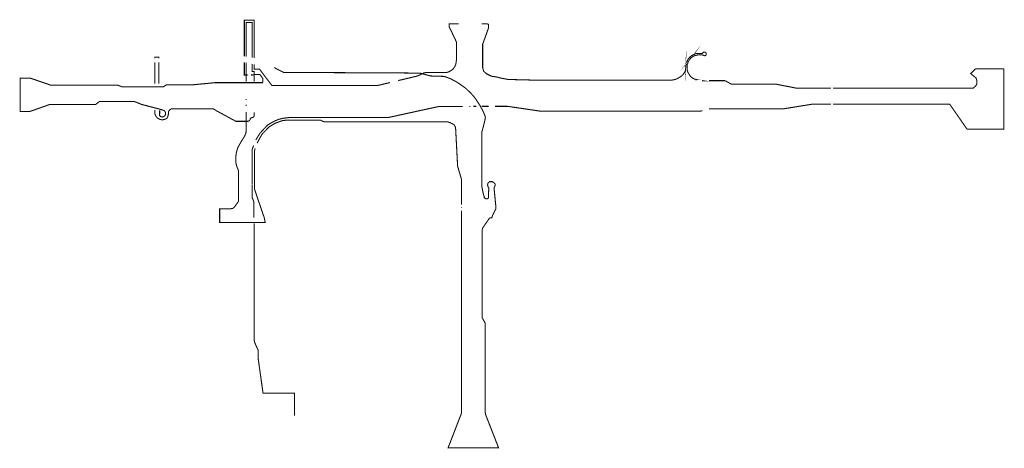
# Model space of a CAD drawing. Header units: metres. Extents: x 361 to 10534, y -425 to 2705.
# Tile 3 of 3: x 3990 to 10534, y -144 to 2705. Entities that reach past the tile are written whole.
import ezdxf

# ---------------------------------------------------------------- set-up
doc = ezdxf.new("R2010")
doc.units = ezdxf.units.M
doc.linetypes.add('ACAD_ISO03W100', pattern=[30, 12, -18])

msp = doc.modelspace()

# ---------------------------------------------------------------- linework, layer by layer
at = {"color": 5, "linetype": 'ACAD_ISO03W100', "ltscale": 0.05, "const_width": 7, "flags": 128}
for points in [[(5548.858301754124, 2449.184063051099), (5548.858301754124, 2701.112835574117), (5483.333491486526, 2701.112835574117), (5483.333491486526, 2700.283025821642)], [(5483.333491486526, 2700.283025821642), (5483.333491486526, 2461.595571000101)], [(5534.785800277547, 2451.849632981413), (5534.785800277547, 2686.453145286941), (5494.97666386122, 2686.453145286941), (5494.97666386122, 2684.484353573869)], [(6906.766365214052, 2676.184014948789), (6843.872606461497, 2676.184014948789), (6843.872606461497, 2668.883382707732), (6843.872606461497, 2660.058131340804), (6844.263011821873, 2658.579418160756), (6843.872606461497, 2660.058131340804)], [(7098.01786742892, 2676.269605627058), (7077.977276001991, 2676.627388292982), (7061.01450498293, 2676.583460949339)], [(7106.401041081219, 2668.837693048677), (7106.401041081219, 2673.765029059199), (7098.01786742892, 2676.269605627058)], [(4888.426908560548, 2454.757326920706), (4888.426908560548, 2446.923867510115), (4888.426908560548, 2458.347685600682)], [(4914.217391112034, 2447.250254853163), (4914.217391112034, 2454.757326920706), (4888.426908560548, 2454.757326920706), (4888.426908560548, 2454.757326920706), (4888.426908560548, 2454.757326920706)], [(4888.426908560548, 2421.648902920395), (4888.426908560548, 2280.498076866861)], [(4914.217391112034, 2326.987161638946), (4914.217391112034, 2422.117874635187)], [(5483.333491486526, 2420.756158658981), (5483.333491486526, 2337.033253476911), (5504.37611292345, 2337.033253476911)], [(5548.094137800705, 2293.633429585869), (5548.094137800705, 2359.668759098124), (5534.292909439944, 2361.639974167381), (5534.785800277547, 2372.481575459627), (5534.785800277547, 2409.934433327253), (5534.785800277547, 2411.010220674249)], [(5555.027414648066, 2375.672998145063), (5548.858301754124, 2375.672998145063), (5548.858301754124, 2408.34465075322)], [(10343.17186557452, 2378.827118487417), (10310.03446046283, 2346.458605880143), (10326.30148614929, 2333.190883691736), (10334.07311861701, 2326.852179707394), (10346.4211598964, 2316.071229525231), (10351.13003789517, 2298.523626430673), (10351.13003789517, 2278.408036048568), (10344.70886282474, 2264.712332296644), (10325.71982611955, 2249.094562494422), (9395.320620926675, 2249.094562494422)], [(10285.87466919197, 1977.282733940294), (10530.12141226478, 1977.282733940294), (10530.12141226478, 2378.827118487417)], [(10530.12141226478, 2378.827118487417), (10343.17186557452, 2378.827118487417)], [(4971.983696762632, 2272.123292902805), (4965.703278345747, 2272.123292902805), (4946.838990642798, 2259.241876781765), (4668.765568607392, 2259.241876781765), (4639.425173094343, 2270.290191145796), (4194.511987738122, 2270.290191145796), (4059.171245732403, 2316.949809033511), (3993.834352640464, 2316.949809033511), (3993.834352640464, 2094.538945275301), (4057.615607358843, 2094.538945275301), (4189.845072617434, 2141.198563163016), (4494.750600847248, 2141.198563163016), (4521.196493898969, 2161.417738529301), (4751.688814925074, 2161.417738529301), (4798.763105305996, 2142.122538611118), (4921.517181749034, 2109.914820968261)], [(5527.20289717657, 2337.033253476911), (5536.260158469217, 2337.033253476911)], [(8314.02608519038, 2303.522009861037), (7446.83366061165, 2303.522009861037), (7390.324763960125, 2303.522009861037)], [(9381.097120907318, 2249.094562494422), (9154.121642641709, 2249.094562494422), (9019.051400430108, 2275.615908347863), (8720.90979159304, 2275.615908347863), (8678.318935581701, 2299.579318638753)], [(4875.25292550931, 2104.752477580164), (4875.25292550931, 2104.574417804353)], [(9260.62868945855, 2143.812050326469), (9381.259914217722, 2143.812050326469)], [(9395.483413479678, 2143.812050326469), (10170.14194686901, 2143.812050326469), (10285.87466919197, 1977.282733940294)], [(5478.305272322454, 2029.196727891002), (5508.136157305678, 2029.27854501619), (5515.57201186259, 2034.234763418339), (5520.529248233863, 2038.128925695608), (5522.653807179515, 2045.563253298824), (5527.611043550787, 2052.289586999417), (5533.630539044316, 2053.705640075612), (5542.836852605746, 2056.183749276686), (5547.085929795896, 2061.493997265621), (5548.148188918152, 2069.636351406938)], [(5548.148188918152, 2069.636351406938), (5548.148188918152, 2089.714769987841)], [(5568.107848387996, 1884.069738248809), (5585.396450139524, 1916.512419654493), (5600.613142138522, 1943.136142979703), (5647.531302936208, 1992.263296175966), (5687.15809823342, 2016.034516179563), (5734.39328023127, 2033.466720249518), (5762.607556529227, 2036.953167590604), (5989.15280284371, 2036.953167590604), (6012.67326056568, 2026.015193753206), (6755.59540973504, 2026.015193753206), (6833.456247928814, 2026.015193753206), (6853.732498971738, 2019.528143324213), (6875.630853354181, 2008.175764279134), (6886.174525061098, 1990.336334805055), (6887.796628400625, 1974.118659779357)], [(5444.503217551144, 1612.170826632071), (5444.503217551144, 1498.522956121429), (5439.722339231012, 1490.641033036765), (5435.229258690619, 1484.223691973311), (5415.331324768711, 1457.270742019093), (5406.345163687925, 1450.853368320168), (5391.903095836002, 1447.965553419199), (5319.371950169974, 1447.965553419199), (5319.371950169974, 1357.033047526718), (5622.021821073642, 1357.033047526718), (5614.835138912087, 1390.909906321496), (5551.181645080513, 1577.21203671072), (5551.181645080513, 1833.822785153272), (5554.144910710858, 1849.443719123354)], [(6926.63610079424, 1642.199180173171), (6926.63610079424, 1474.485458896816)], [(5547.121665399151, 1390.020100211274), (5547.121665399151, 1494.405208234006), (5534.527877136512, 1522.982915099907), (5535.130009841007, 1608.129739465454)], [(7143.485398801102, 1577.800715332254), (7142.822458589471, 1588.206567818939), (7149.849307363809, 1602.257345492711), (7149.849307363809, 1612.156760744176), (7143.141881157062, 1620.459485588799), (7131.962823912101, 1628.442904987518), (7124.616593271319, 1628.442904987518), (7112.479349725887, 1628.442904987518), (7106.410687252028, 1622.694852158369), (7101.875156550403, 1618.398935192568), (7100.342065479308, 1610.240764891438), (7099.255151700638, 1604.456876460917), (7102.577901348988, 1595.870649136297), (7105.299608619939, 1588.837559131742), (7108.007718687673, 1584.374543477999), (7108.007718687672, 1581.839605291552)], [(6926.63610079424, 1458.024774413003), (6926.63610079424, 1453.661967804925)], [(6926.63610079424, 1435.67135813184), (6926.63610079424, 90.3153165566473), (6837.34133480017, -140.0530540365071), (7172.6949401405, -140.0530540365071), (7086.540837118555, 80.49236621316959), (7082.892834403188, 105.9063252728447), (7082.892834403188, 446.6628050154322), (7082.892834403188, 668.5667746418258), (7082.892834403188, 689.9774384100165), (7064.176495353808, 723.1209129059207), (7064.176495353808, 1311.705935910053)], [(5548.377499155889, 1351.819041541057), (5548.377499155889, 575.1621644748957), (5553.799257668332, 555.6128647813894), (5562.127973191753, 536.9995830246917), (5568.496969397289, 522.3049075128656), (5574.865965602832, 508.1000251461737), (5574.865965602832, 477.7310225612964), (5574.865965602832, 470.8734942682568), (5574.865965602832, 455.1991671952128), (5607.724771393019, 221.9547631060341), (5816.171114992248, 221.9547631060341), (5816.171114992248, 73.09514514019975)]]:
    msp.add_lwpolyline(points, dxfattribs=at)
at = {"color": 1, "ltscale": 0.05, "const_width": 7, "flags": 128}
for points in [[(5494.97666386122, 2684.484353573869), (5494.97666386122, 2459.390157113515)], [(5494.97666386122, 2418.550744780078), (5494.97666386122, 2321.85348432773)], [(4914.217391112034, 2280.462536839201), (4914.217391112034, 2326.987161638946)], [(7061.174094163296, 1956.116443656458), (7061.174094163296, 1957.666694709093), (7062.685816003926, 1963.859340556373), (7065.743570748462, 1971.502143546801), (7085.236731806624, 2051.36956044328), (7083.70787478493, 2062.451652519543), (7078.739038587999, 2075.444420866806), (7068.713248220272, 2098.161678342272), (7049.121671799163, 2134.504832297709), (7021.03255151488, 2177.219833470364), (7006.397885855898, 2196.09938803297), (6987.888105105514, 2216.666065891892), (6958.297356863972, 2245.64698399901), (6925.687153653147, 2269.797721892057), (6887.641923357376, 2294.552215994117), (6857.447292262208, 2310.250203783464), (6813.363111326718, 2327.75949283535), (6811.240058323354, 2327.75949283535)], [(5140.948560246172, 2272.123292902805), (4971.983696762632, 2272.123292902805)], [(8336.23718715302, 2097.270175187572), (8513.920467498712, 2097.270175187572), (8525.988422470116, 2100.369115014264)], [(8571.262724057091, 2111.995139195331), (9064.402892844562, 2111.995139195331), (9260.62868945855, 2143.812050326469)], [(7069.73110239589, 1553.017469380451), (7061.174094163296, 1598.632230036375), (7061.174094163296, 1956.116443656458)]]:
    msp.add_lwpolyline(points, dxfattribs=at)
at = {"color": 1, "const_width": 7}
for points in [[(6844.263011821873, 2658.579418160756), (6892.592199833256, 2556.834943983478), (6892.592199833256, 2437.389871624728), (6891.19863340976, 2425.908092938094), (6890.203551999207, 2417.709485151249), (6887.674280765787, 2407.969516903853), (6882.86833054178, 2395.796943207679), (6877.421581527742, 2385.866654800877), (6870.693234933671, 2377.217700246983), (6861.722092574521, 2369.529762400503), (6844.100247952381, 2359.279156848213), (6828.721199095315, 2353.513187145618), (6815.584905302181, 2352.872520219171), (6685.271853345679, 2352.872520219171), (6678.760362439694, 2351.044085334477), (6675.595522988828, 2349.778416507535), (6668.632900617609, 2346.930645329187), (6655.657050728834, 2340.285867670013), (6636.984465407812, 2331.742554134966), (6625.59103524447, 2328.578349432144), (6505.562486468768, 2299.942056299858)], [(7390.324763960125, 2303.522009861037), (7385.262396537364, 2303.522009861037), (7373.513889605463, 2304.061278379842), (7238.376531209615, 2307.278450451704), (7186.417696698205, 2316.62913289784), (7164.594965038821, 2322.862899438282), (7125.10622801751, 2329.096665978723), (7091.852580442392, 2345.720097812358), (7073.1473935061, 2362.343497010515), (7066.912344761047, 2387.27862844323), (7066.912344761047, 2402.863077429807), (7066.912344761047, 2426.759226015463), (7066.912344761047, 2541.045217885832), (7106.401041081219, 2651.175311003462), (7106.401041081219, 2668.837693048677)], [(8497.176180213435, 2470.661766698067), (8527.27776849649, 2470.661766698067), (8537.459159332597, 2466.678542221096), (8544.099225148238, 2464.023059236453), (8551.624622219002, 2469.334025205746), (8552.952619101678, 2475.530130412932), (8552.509953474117, 2483.053977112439), (8548.083256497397, 2487.479771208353), (8544.099225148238, 2489.692651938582), (8537.90182496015, 2489.250082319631), (8533.917793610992, 2488.364910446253), (8530.819134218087, 2484.82428822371), (8525.949771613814, 2480.398494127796), (8520.63770268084, 2479.955924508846), (8512.226974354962, 2480.398494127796), (8501.602877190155, 2479.955924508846), (8492.749483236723, 2479.955924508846), (8484.781420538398, 2479.070752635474), (8475.042695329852, 2475.972700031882), (8456.450535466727, 2465.793370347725), (8448.039807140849, 2460.03986739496), (8439.18641318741, 2450.745709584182), (8429.004981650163, 2437.468327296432), (8419.266256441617, 2414.896787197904), (8417.938259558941, 2402.947146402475), (8417.938259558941, 2409.143251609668), (8415.724890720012, 2371.52405074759), (8410.855528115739, 2358.24666845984), (8401.559468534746, 2344.084146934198), (8392.263368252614, 2334.347386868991), (8385.18067751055, 2328.151281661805), (8374.113914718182, 2321.070004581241)], [(8424.854441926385, 2401.872688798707), (8435.533160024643, 2430.57147326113), (8449.703308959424, 2449.387202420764), (8446.75353028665, 2445.939205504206), (8448.482472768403, 2448.532796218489), (8457.335907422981, 2454.728901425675), (8473.714698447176, 2464.908231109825), (8484.338754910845, 2467.121111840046), (8499.389549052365, 2471.546905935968)], [(6371.443413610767, 2267.944059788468), (5665.858416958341, 2267.944059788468), (5584.257591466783, 2375.672998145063), (5555.027414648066, 2375.672998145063)], [(6536.135214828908, 2350.663550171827), (5915.691758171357, 2353.532796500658), (5800.794793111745, 2353.532796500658), (5744.782531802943, 2353.532796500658)], [(8525.172908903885, 2299.579318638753), (8525.784931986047, 2299.567112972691), (8505.194101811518, 2302.684159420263), (8492.649561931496, 2305.11161837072), (8477.677076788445, 2309.561986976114), (8466.346529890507, 2314.012355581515), (8457.848660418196, 2320.081051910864), (8448.136757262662, 2327.363461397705), (8444.49481901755, 2333.432157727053), (8431.140936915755, 2354.470254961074), (8426.285005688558, 2368.630492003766), (8425.071012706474, 2404.638022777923)], [(5536.260158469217, 2337.033253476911), (5543.524091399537, 2338.883031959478), (5558.105397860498, 2340.44499822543), (5571.645202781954, 2340.44499822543), (5586.747321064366, 2340.44499822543), (5605.494715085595, 2314.412270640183), (5607.056987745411, 2302.43720681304), (5604.453213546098, 2286.296910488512), (5309.181401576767, 2286.296910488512), (5290.423018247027, 2286.296910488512), (5140.948560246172, 2272.123292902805)], [(5494.97666386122, 2321.85348432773), (5494.97666386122, 2293.746202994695)], [(6451.384272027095, 2287.016271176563), (6371.443413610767, 2267.944059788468)], [(6813.363111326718, 2327.75949283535), (6721.40653130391, 2330.578953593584), (6651.03217988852, 2349.2289589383), (6536.135214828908, 2350.663550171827)], [(8374.113914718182, 2321.070004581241), (8368.45983408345, 2317.488881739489), (8361.715817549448, 2313.635938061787), (8354.730972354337, 2310.746262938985), (8343.41068214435, 2306.893319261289), (8326.791550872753, 2303.522009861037), (8314.02608519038, 2303.522009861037)], [(8678.318935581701, 2299.579318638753), (8571.344977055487, 2299.579318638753)], [(5494.97666386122, 2177.392698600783), (5494.97666386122, 2170.828463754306)], [(4888.426908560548, 2093.505184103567), (4888.426908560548, 2104.565312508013), (4888.426908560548, 2080.553405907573), (4892.489737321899, 2070.526451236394), (4896.712480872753, 2061.818818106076), (4904.894061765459, 2051.52800565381), (4911.492083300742, 2047.833866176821), (4923.63246083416, 2041.764908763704), (4934.453266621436, 2039.390123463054), (4950.288534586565, 2040.709445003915), (4959.525781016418, 2044.403584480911), (4969.55478677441, 2050.472541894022), (4977.736367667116, 2069.207097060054), (4978.792033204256, 2087.677794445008), (4980.639498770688, 2095.857679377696), (4983.806536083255, 2101.926636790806), (4989.084985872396, 2106.940097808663), (4999.377897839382, 2112.481307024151), (5012.948609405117, 2112.481307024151)], [(4921.517181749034, 2109.914820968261), (4947.908209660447, 2101.909470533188), (4953.859449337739, 2097.511645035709), (4959.034436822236, 2089.492032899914), (4960.06942617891, 2080.696349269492), (4957.999447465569, 2071.641964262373), (4951.78942992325, 2063.881053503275), (4945.579453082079, 2059.741896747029), (4938.075709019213, 2057.931019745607), (4928.243208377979, 2059.741896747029), (4921.256938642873, 2065.174527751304), (4919.963212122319, 2072.418068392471), (4920.480727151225, 2080.955050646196), (4920.480727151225, 2091.820312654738), (4920.480727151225, 2099.839892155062), (4920.739464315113, 2101.909470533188)], [(5275.888154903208, 2112.481307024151), (5277.2287253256, 2112.481307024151), (5299.570559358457, 2098.370121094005), (5404.793432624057, 2041.44619075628), (5426.414571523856, 2029.196727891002), (5478.305272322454, 2029.196727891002)], [(5494.97666386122, 2139.643290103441), (5494.97666386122, 2130.660844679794)], [(5559.159069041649, 1905.308075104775), (5587.069836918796, 1950.198785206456), (5637.727252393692, 2004.483876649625), (5669.922385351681, 2023.992088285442), (5708.946803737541, 2041.549449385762), (5745.044402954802, 2050.328129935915), (5791.873713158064, 2055.205174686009), (6442.640457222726, 2055.189052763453), (6775.446618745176, 2127.787081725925), (6934.465698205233, 2127.787081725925)], [(6977.781604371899, 2128.585802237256), (6985.517670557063, 2128.585802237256)], [(7005.815045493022, 2128.761348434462), (7025.318666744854, 2128.761348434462)], [(7061.213655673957, 2128.761348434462), (7106.030497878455, 2128.761348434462)], [(7149.035569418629, 2128.761348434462), (7233.200689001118, 2128.761348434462)], [(7233.200689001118, 2128.761348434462), (7447.472546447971, 2097.270175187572), (8336.23718715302, 2097.270175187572), (8336.23718715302, 2097.270175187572)], [(5494.97666386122, 2090.136270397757), (5494.97666386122, 1963.489874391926), (5492.801228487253, 1946.960563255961), (5483.594019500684, 1927.956080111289)], [(6887.796628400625, 1974.118659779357), (6900.521230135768, 1731.604411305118), (6926.63610079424, 1642.199180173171)], [(5483.594019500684, 1927.956080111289), (5461.615565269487, 1893.213500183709), (5439.934107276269, 1854.907583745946), (5428.94488016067, 1816.007799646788), (5426.529959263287, 1786.847973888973), (5425.77010963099, 1766.335960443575), (5427.755877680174, 1751.356312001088), (5430.896011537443, 1735.920484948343), (5444.503217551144, 1700.601268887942), (5444.503217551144, 1612.170826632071)], [(5534.527877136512, 1609.723882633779), (5534.527877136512, 1796.785931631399), (5534.988451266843, 1823.819523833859), (5536.070002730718, 1845.446364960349), (5540.396289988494, 1857.341145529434), (5544.942607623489, 1868.687519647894)], [(7064.176495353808, 1311.705935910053), (7067.480939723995, 1320.982764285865), (7110.970110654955, 1383.968178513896), (7115.440968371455, 1387.625407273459), (7121.131150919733, 1388.438128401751), (7127.634216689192, 1388.844472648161), (7133.324358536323, 1404.286076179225), (7153.64643906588, 1446.953592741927), (7154.052880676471, 1469.303276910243), (7143.485398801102, 1577.800715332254)], [(7108.007718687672, 1581.839605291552), (7105.867449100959, 1553.573316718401), (7105.867449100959, 1519.945597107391), (7096.972336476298, 1514.3873195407), (7086.131424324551, 1515.498981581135), (7078.626174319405, 1519.667706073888), (7076.124437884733, 1531.340108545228), (7069.73110239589, 1553.017469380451)]]:
    msp.add_lwpolyline(points, dxfattribs=at)
at = {"color": 5, "linetype": 'ByBlock', "ltscale": 0.05, "const_width": 7}
msp.add_lwpolyline([(5744.782531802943, 2353.532796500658), (5681.589245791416, 2386.52893769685)], dxfattribs=at)
at = {"color": 5, "linetype": 'ACAD_ISO03W100', "ltscale": 0.05, "const_width": 7}
msp.add_lwpolyline([(5012.948609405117, 2112.481307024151), (5275.888154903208, 2112.481307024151)], dxfattribs=at)

doc.saveas('drawing.dxf')
